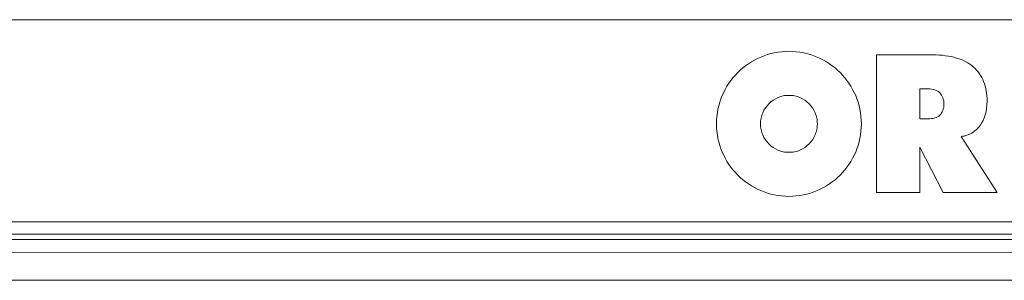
# Model space of a CAD drawing. Extents: x 64716 to 7565828, y -87108 to 5881792.
# Tile 55 of 160: x 115272 to 117921, y 2936 to 3637. Entities that reach past the tile are written whole.
import ezdxf

# ---------------------------------------------------------------- set-up
doc = ezdxf.new("R2010")
doc.units = 0
doc.header["$MEASUREMENT"] = 0
doc.layers.add('linii', color=7, linetype='Continuous', lineweight=15)

msp = doc.modelspace()

# ---------------------------------------------------------------- linework, layer by layer
at = {"layer": 'linii'}
for p, q in [((92431.7, 3637, 0), (118957.8, 3637, 0)), ((117311.9, 3549.9, 0), (117321.9, 3551, 0)), ((117311.9, 3549.9, 0), (117321.9, 3551, 0)), ((117321.9, 3551, 0), (117331.5, 3551.7, 0)), ((117321.9, 3551, 0), (117331.5, 3551.7, 0)), ((117331.5, 3551.7, 0), (117341.4, 3552.1, 0)), ((117331.5, 3551.7, 0), (117341.4, 3552.1, 0)), ((117341.4, 3552.1, 0), (117351.8, 3551.7, 0)), ((117341.4, 3552.1, 0), (117351.8, 3551.7, 0)), ((117351.8, 3551.7, 0), (117361.4, 3551, 0)), ((117351.8, 3551.7, 0), (117361.4, 3551, 0)), ((117361.4, 3551, 0), (117371.4, 3549.9, 0)), ((117361.4, 3551, 0), (117371.4, 3549.9, 0)), ((117240.6, 3523.7, 0), (117248.7, 3528.5, 0)), ((117240.6, 3523.7, 0), (117248.7, 3528.5, 0)), ((117248.7, 3528.5, 0), (117257.2, 3532.9, 0)), ((117248.7, 3528.5, 0), (117257.2, 3532.9, 0)), ((117257.2, 3532.9, 0), (117265.7, 3536.6, 0)), ((117257.2, 3532.9, 0), (117265.7, 3536.6, 0)), ((117265.7, 3536.6, 0), (117274.6, 3540.3, 0)), ((117265.7, 3536.6, 0), (117274.6, 3540.3, 0)), ((117274.6, 3540.3, 0), (117283.8, 3543.2, 0)), ((117274.6, 3540.3, 0), (117283.8, 3543.2, 0)), ((117283.8, 3543.2, 0), (117293.1, 3545.8, 0)), ((117283.8, 3543.2, 0), (117293.1, 3545.8, 0)), ((117293.1, 3545.8, 0), (117302.3, 3548, 0)), ((117293.1, 3545.8, 0), (117302.3, 3548, 0)), ((117302.3, 3548, 0), (117311.9, 3549.9, 0)), ((117302.3, 3548, 0), (117311.9, 3549.9, 0)), ((117371.4, 3549.9, 0), (117381, 3548, 0)), ((117371.4, 3549.9, 0), (117381, 3548, 0)), ((117381, 3548, 0), (117390.2, 3545.8, 0)), ((117381, 3548, 0), (117390.2, 3545.8, 0)), ((117390.2, 3545.8, 0), (117399.4, 3543.2, 0)), ((117390.2, 3545.8, 0), (117399.4, 3543.2, 0)), ((117399.4, 3543.2, 0), (117408.7, 3540.3, 0)), ((117399.4, 3543.2, 0), (117408.7, 3540.3, 0)), ((117408.7, 3540.3, 0), (117417.5, 3536.6, 0)), ((117408.7, 3540.3, 0), (117417.5, 3536.6, 0)), ((117417.5, 3536.6, 0), (117426, 3532.9, 0)), ((117417.5, 3536.6, 0), (117426, 3532.9, 0)), ((117426, 3532.9, 0), (117434.5, 3528.5, 0)), ((117426, 3532.9, 0), (117434.5, 3528.5, 0)), ((117434.5, 3528.5, 0), (117442.7, 3523.7, 0)), ((117434.5, 3528.5, 0), (117442.7, 3523.7, 0)), ((117729.3, 3542.5, 0), (117577.5, 3542.5, 0)), ((117577.5, 3542.5, 0), (117577.5, 3172, 0)), ((117729.3, 3542.5, 0), (117577.5, 3542.5, 0)), ((117577.5, 3542.5, 0), (117577.5, 3172, 0)), ((117738.2, 3542.5, 0), (117729.3, 3542.5, 0)), ((117738.2, 3542.5, 0), (117729.3, 3542.5, 0)), ((117746.7, 3542.1, 0), (117738.2, 3542.5, 0)), ((117746.7, 3542.1, 0), (117738.2, 3542.5, 0)), ((117755.2, 3541.4, 0), (117746.7, 3542.1, 0)), ((117755.2, 3541.4, 0), (117746.7, 3542.1, 0)), ((117763.3, 3540.3, 0), (117755.2, 3541.4, 0)), ((117763.3, 3540.3, 0), (117755.2, 3541.4, 0)), ((117771, 3539.2, 0), (117763.3, 3540.3, 0)), ((117771, 3539.2, 0), (117763.3, 3540.3, 0)), ((117778.4, 3537.7, 0), (117771, 3539.2, 0)), ((117778.4, 3537.7, 0), (117771, 3539.2, 0)), ((117785.8, 3536.2, 0), (117778.4, 3537.7, 0)), ((117785.8, 3536.2, 0), (117778.4, 3537.7, 0)), ((117792.5, 3534, 0), (117785.8, 3536.2, 0)), ((117792.5, 3534, 0), (117785.8, 3536.2, 0)), ((117799.1, 3531.8, 0), (117792.5, 3534, 0)), ((117799.1, 3531.8, 0), (117792.5, 3534, 0)), ((117805.8, 3529.6, 0), (117799.1, 3531.8, 0)), ((117805.8, 3529.6, 0), (117799.1, 3531.8, 0)), ((117811.7, 3527, 0), (117805.8, 3529.6, 0)), ((117811.7, 3527, 0), (117805.8, 3529.6, 0)), ((117817.6, 3524, 0), (117811.7, 3527, 0)), ((117817.6, 3524, 0), (117811.7, 3527, 0)), ((117823.1, 3520.7, 0), (117817.6, 3524, 0)), ((117823.1, 3520.7, 0), (117817.6, 3524, 0)), ((117204, 3494.9, 0), (117210.7, 3501.1, 0)), ((117204, 3494.9, 0), (117210.7, 3501.1, 0)), ((117210.7, 3501.1, 0), (117217.7, 3507.4, 0)), ((117210.7, 3501.1, 0), (117217.7, 3507.4, 0)), ((117217.7, 3507.4, 0), (117225.1, 3513.3, 0)), ((117217.7, 3507.4, 0), (117225.1, 3513.3, 0)), ((117225.1, 3513.3, 0), (117232.8, 3518.5, 0)), ((117225.1, 3513.3, 0), (117232.8, 3518.5, 0)), ((117232.8, 3518.5, 0), (117240.6, 3523.7, 0)), ((117232.8, 3518.5, 0), (117240.6, 3523.7, 0)), ((117442.7, 3523.7, 0), (117450.4, 3518.5, 0)), ((117442.7, 3523.7, 0), (117450.4, 3518.5, 0)), ((117450.4, 3518.5, 0), (117458.2, 3513.3, 0)), ((117450.4, 3518.5, 0), (117458.2, 3513.3, 0)), ((117458.2, 3513.3, 0), (117465.6, 3507.4, 0)), ((117458.2, 3513.3, 0), (117465.6, 3507.4, 0)), ((117465.6, 3507.4, 0), (117472.6, 3501.1, 0)), ((117465.6, 3507.4, 0), (117472.6, 3501.1, 0)), ((117472.6, 3501.1, 0), (117479.2, 3494.9, 0)), ((117472.6, 3501.1, 0), (117479.2, 3494.9, 0)), ((117828.3, 3517.4, 0), (117823.1, 3520.7, 0)), ((117828.3, 3517.4, 0), (117823.1, 3520.7, 0)), ((117833.5, 3513.7, 0), (117828.3, 3517.4, 0)), ((117833.5, 3513.7, 0), (117828.3, 3517.4, 0)), ((117838.3, 3509.6, 0), (117833.5, 3513.7, 0)), ((117838.3, 3509.6, 0), (117833.5, 3513.7, 0)), ((117842.7, 3505.6, 0), (117838.3, 3509.6, 0)), ((117842.7, 3505.6, 0), (117838.3, 3509.6, 0)), ((117846.8, 3501.5, 0), (117842.7, 3505.6, 0)), ((117846.8, 3501.5, 0), (117842.7, 3505.6, 0)), ((117850.5, 3496.7, 0), (117846.8, 3501.5, 0)), ((117850.5, 3496.7, 0), (117846.8, 3501.5, 0)), ((117180, 3466, 0), (117185.6, 3473.4, 0)), ((117180, 3466, 0), (117185.6, 3473.4, 0)), ((117185.6, 3473.4, 0), (117191.1, 3480.8, 0)), ((117185.6, 3473.4, 0), (117191.1, 3480.8, 0)), ((117191.1, 3480.8, 0), (117197.4, 3488.2, 0)), ((117191.1, 3480.8, 0), (117197.4, 3488.2, 0)), ((117197.4, 3488.2, 0), (117204, 3494.9, 0)), ((117197.4, 3488.2, 0), (117204, 3494.9, 0)), ((117479.2, 3494.9, 0), (117485.9, 3488.2, 0)), ((117479.2, 3494.9, 0), (117485.9, 3488.2, 0)), ((117485.9, 3488.2, 0), (117491.8, 3480.8, 0)), ((117485.9, 3488.2, 0), (117491.8, 3480.8, 0)), ((117491.8, 3480.8, 0), (117497.7, 3473.4, 0)), ((117491.8, 3480.8, 0), (117497.7, 3473.4, 0)), ((117497.7, 3473.4, 0), (117503.2, 3466, 0)), ((117497.7, 3473.4, 0), (117503.2, 3466, 0)), ((117854.2, 3491.9, 0), (117850.5, 3496.7, 0)), ((117854.2, 3491.9, 0), (117850.5, 3496.7, 0)), ((117857.5, 3487.1, 0), (117854.2, 3491.9, 0)), ((117857.5, 3487.1, 0), (117854.2, 3491.9, 0)), ((117860.4, 3481.9, 0), (117857.5, 3487.1, 0)), ((117860.4, 3481.9, 0), (117857.5, 3487.1, 0)), ((117863.4, 3476.4, 0), (117860.4, 3481.9, 0)), ((117863.4, 3476.4, 0), (117860.4, 3481.9, 0)), ((117865.6, 3470.5, 0), (117863.4, 3476.4, 0)), ((117865.6, 3470.5, 0), (117863.4, 3476.4, 0)), ((117166, 3441.3, 0), (117170.4, 3449.8, 0)), ((117166, 3441.3, 0), (117170.4, 3449.8, 0)), ((117170.4, 3449.8, 0), (117174.8, 3457.9, 0)), ((117170.4, 3449.8, 0), (117174.8, 3457.9, 0)), ((117174.8, 3457.9, 0), (117180, 3466, 0)), ((117174.8, 3457.9, 0), (117180, 3466, 0)), ((117503.2, 3466, 0), (117508.4, 3457.9, 0)), ((117503.2, 3466, 0), (117508.4, 3457.9, 0)), ((117508.4, 3457.9, 0), (117512.8, 3449.8, 0)), ((117508.4, 3457.9, 0), (117512.8, 3449.8, 0)), ((117512.8, 3449.8, 0), (117517.3, 3441.3, 0)), ((117512.8, 3449.8, 0), (117517.3, 3441.3, 0)), ((117693.5, 3447.2, 0), (117693.5, 3450.9, 0)), ((117693.5, 3450.9, 0), (117716, 3450.9, 0)), ((117693.5, 3447.2, 0), (117693.5, 3450.9, 0)), ((117693.5, 3450.9, 0), (117716, 3450.9, 0)), ((117693.5, 3374.8, 0), (117693.5, 3447.2, 0)), ((117693.5, 3374.8, 0), (117693.5, 3447.2, 0)), ((117716, 3450.9, 0), (117721.2, 3450.9, 0)), ((117716, 3450.9, 0), (117721.2, 3450.9, 0)), ((117721.2, 3450.9, 0), (117726, 3450.2, 0)), ((117721.2, 3450.9, 0), (117726, 3450.2, 0)), ((117726, 3450.2, 0), (117730.4, 3449.4, 0)), ((117726, 3450.2, 0), (117730.4, 3449.4, 0)), ((117730.4, 3449.4, 0), (117734.5, 3448.3, 0)), ((117730.4, 3449.4, 0), (117734.5, 3448.3, 0)), ((117734.5, 3448.3, 0), (117738.2, 3446.8, 0)), ((117734.5, 3448.3, 0), (117738.2, 3446.8, 0)), ((117738.2, 3446.8, 0), (117741.9, 3444.6, 0)), ((117738.2, 3446.8, 0), (117741.9, 3444.6, 0)), ((117741.9, 3444.6, 0), (117744.8, 3442.8, 0)), ((117741.9, 3444.6, 0), (117744.8, 3442.8, 0)), ((117867.8, 3464.6, 0), (117865.6, 3470.5, 0)), ((117867.8, 3464.6, 0), (117865.6, 3470.5, 0)), ((117869.7, 3458.7, 0), (117867.8, 3464.6, 0)), ((117869.7, 3458.7, 0), (117867.8, 3464.6, 0)), ((117871.2, 3452.4, 0), (117869.7, 3458.7, 0)), ((117871.2, 3452.4, 0), (117869.7, 3458.7, 0)), ((117872.6, 3445.7, 0), (117871.2, 3452.4, 0)), ((117872.6, 3445.7, 0), (117871.2, 3452.4, 0)), ((117873.7, 3439.1, 0), (117872.6, 3445.7, 0)), ((117873.7, 3439.1, 0), (117872.6, 3445.7, 0)), ((117155.6, 3415.1, 0), (117158.6, 3423.9, 0)), ((117155.6, 3415.1, 0), (117158.6, 3423.9, 0)), ((117158.6, 3423.9, 0), (117161.9, 3432.8, 0)), ((117158.6, 3423.9, 0), (117161.9, 3432.8, 0)), ((117161.9, 3432.8, 0), (117166, 3441.3, 0)), ((117161.9, 3432.8, 0), (117166, 3441.3, 0)), ((117293.1, 3416.2, 0), (117299, 3420.6, 0)), ((117293.1, 3416.2, 0), (117299, 3420.6, 0)), ((117299, 3420.6, 0), (117305.2, 3424.3, 0)), ((117299, 3420.6, 0), (117305.2, 3424.3, 0)), ((117305.2, 3424.3, 0), (117311.9, 3427.6, 0)), ((117305.2, 3424.3, 0), (117311.9, 3427.6, 0)), ((117311.9, 3427.6, 0), (117315.2, 3429.1, 0)), ((117311.9, 3427.6, 0), (117315.2, 3429.1, 0)), ((117315.2, 3429.1, 0), (117318.9, 3430.2, 0)), ((117315.2, 3429.1, 0), (117318.9, 3430.2, 0)), ((117318.9, 3430.2, 0), (117322.6, 3431.3, 0)), ((117318.9, 3430.2, 0), (117322.6, 3431.3, 0)), ((117322.6, 3431.3, 0), (117326.3, 3432.1, 0)), ((117322.6, 3431.3, 0), (117326.3, 3432.1, 0)), ((117326.3, 3432.1, 0), (117330, 3432.8, 0)), ((117326.3, 3432.1, 0), (117330, 3432.8, 0)), ((117330, 3432.8, 0), (117333.7, 3433.2, 0)), ((117330, 3432.8, 0), (117333.7, 3433.2, 0)), ((117333.7, 3433.2, 0), (117337.7, 3433.5, 0)), ((117333.7, 3433.2, 0), (117337.7, 3433.5, 0)), ((117337.7, 3433.5, 0), (117341.4, 3433.5, 0)), ((117337.7, 3433.5, 0), (117341.4, 3433.5, 0)), ((117341.4, 3433.5, 0), (117345.5, 3433.5, 0)), ((117341.4, 3433.5, 0), (117345.5, 3433.5, 0)), ((117345.5, 3433.5, 0), (117349.6, 3433.2, 0)), ((117345.5, 3433.5, 0), (117349.6, 3433.2, 0)), ((117349.6, 3433.2, 0), (117353.3, 3432.8, 0)), ((117349.6, 3433.2, 0), (117353.3, 3432.8, 0)), ((117353.3, 3432.8, 0), (117357, 3432.1, 0)), ((117353.3, 3432.8, 0), (117357, 3432.1, 0)), ((117357, 3432.1, 0), (117364.3, 3430.2, 0)), ((117357, 3432.1, 0), (117364.3, 3430.2, 0)), ((117364.3, 3430.2, 0), (117371.4, 3427.6, 0)), ((117364.3, 3430.2, 0), (117371.4, 3427.6, 0)), ((117371.4, 3427.6, 0), (117378, 3424.3, 0)), ((117371.4, 3427.6, 0), (117378, 3424.3, 0)), ((117378, 3424.3, 0), (117384.3, 3420.6, 0)), ((117378, 3424.3, 0), (117384.3, 3420.6, 0)), ((117384.3, 3420.6, 0), (117390.2, 3416.2, 0)), ((117384.3, 3420.6, 0), (117390.2, 3416.2, 0)), ((117517.3, 3441.3, 0), (117521.3, 3432.8, 0)), ((117517.3, 3441.3, 0), (117521.3, 3432.8, 0)), ((117521.3, 3432.8, 0), (117524.7, 3423.9, 0)), ((117521.3, 3432.8, 0), (117524.7, 3423.9, 0)), ((117524.7, 3423.9, 0), (117527.6, 3415.1, 0)), ((117524.7, 3423.9, 0), (117527.6, 3415.1, 0)), ((117744.8, 3442.8, 0), (117747.8, 3440.2, 0)), ((117744.8, 3442.8, 0), (117747.8, 3440.2, 0)), ((117747.8, 3440.2, 0), (117750.4, 3437.2, 0)), ((117747.8, 3440.2, 0), (117750.4, 3437.2, 0)), ((117750.4, 3437.2, 0), (117752.6, 3434.3, 0)), ((117750.4, 3437.2, 0), (117752.6, 3434.3, 0)), ((117752.6, 3434.3, 0), (117754.4, 3431, 0)), ((117752.6, 3434.3, 0), (117754.4, 3431, 0)), ((117754.4, 3431, 0), (117755.9, 3427.3, 0)), ((117754.4, 3431, 0), (117755.9, 3427.3, 0)), ((117755.9, 3427.3, 0), (117757, 3423.2, 0)), ((117755.9, 3427.3, 0), (117757, 3423.2, 0)), ((117757, 3423.2, 0), (117758.1, 3419.1, 0)), ((117757, 3423.2, 0), (117758.1, 3419.1, 0)), ((117758.1, 3419.1, 0), (117758.5, 3414.7, 0)), ((117758.1, 3419.1, 0), (117758.5, 3414.7, 0)), ((117874.5, 3432.1, 0), (117873.7, 3439.1, 0)), ((117874.5, 3432.1, 0), (117873.7, 3439.1, 0)), ((117874.8, 3425, 0), (117874.5, 3432.1, 0)), ((117874.8, 3425, 0), (117874.5, 3432.1, 0)), ((117874.8, 3417.7, 0), (117874.8, 3425, 0)), ((117874.8, 3417.7, 0), (117874.8, 3425, 0)), ((117149, 3386.6, 0), (117150.5, 3396.2, 0)), ((117149, 3386.6, 0), (117150.5, 3396.2, 0)), ((117150.5, 3396.2, 0), (117152.7, 3405.8, 0)), ((117150.5, 3396.2, 0), (117152.7, 3405.8, 0)), ((117152.7, 3405.8, 0), (117155.6, 3415.1, 0)), ((117152.7, 3405.8, 0), (117155.6, 3415.1, 0)), ((117271.3, 3386.6, 0), (117274.2, 3393.6, 0)), ((117271.3, 3386.6, 0), (117274.2, 3393.6, 0)), ((117274.2, 3393.6, 0), (117278.3, 3399.9, 0)), ((117274.2, 3393.6, 0), (117278.3, 3399.9, 0)), ((117278.3, 3399.9, 0), (117282.7, 3405.8, 0)), ((117278.3, 3399.9, 0), (117282.7, 3405.8, 0)), ((117282.7, 3405.8, 0), (117287.5, 3411, 0)), ((117282.7, 3405.8, 0), (117287.5, 3411, 0)), ((117287.5, 3411, 0), (117293.1, 3416.2, 0)), ((117287.5, 3411, 0), (117293.1, 3416.2, 0)), ((117390.2, 3416.2, 0), (117395.7, 3411, 0)), ((117390.2, 3416.2, 0), (117395.7, 3411, 0)), ((117395.7, 3411, 0), (117400.5, 3405.8, 0)), ((117395.7, 3411, 0), (117400.5, 3405.8, 0)), ((117400.5, 3405.8, 0), (117405, 3399.9, 0)), ((117400.5, 3405.8, 0), (117405, 3399.9, 0)), ((117405, 3399.9, 0), (117408.7, 3393.6, 0)), ((117405, 3399.9, 0), (117408.7, 3393.6, 0)), ((117408.7, 3393.6, 0), (117412, 3386.6, 0)), ((117408.7, 3393.6, 0), (117412, 3386.6, 0)), ((117527.6, 3415.1, 0), (117530.2, 3405.8, 0)), ((117527.6, 3415.1, 0), (117530.2, 3405.8, 0)), ((117530.2, 3405.8, 0), (117532.4, 3396.2, 0)), ((117530.2, 3405.8, 0), (117532.4, 3396.2, 0)), ((117532.4, 3396.2, 0), (117534.3, 3386.6, 0)), ((117532.4, 3396.2, 0), (117534.3, 3386.6, 0)), ((117755.9, 3393.3, 0), (117754.4, 3389.6, 0)), ((117755.9, 3393.3, 0), (117754.4, 3389.6, 0)), ((117757, 3397, 0), (117755.9, 3393.3, 0)), ((117757, 3397, 0), (117755.9, 3393.3, 0)), ((117758.1, 3401, 0), (117757, 3397, 0)), ((117758.1, 3401, 0), (117757, 3397, 0)), ((117758.5, 3405.5, 0), (117758.1, 3401, 0)), ((117758.5, 3405.5, 0), (117758.1, 3401, 0)), ((117758.5, 3414.7, 0), (117758.5, 3410.3, 0)), ((117758.5, 3414.7, 0), (117758.5, 3410.3, 0)), ((117758.5, 3410.3, 0), (117758.5, 3405.5, 0)), ((117758.5, 3410.3, 0), (117758.5, 3405.5, 0)), ((117872.3, 3389.6, 0), (117873.7, 3398.8, 0)), ((117872.3, 3389.6, 0), (117873.7, 3398.8, 0)), ((117873.7, 3398.8, 0), (117874.5, 3408, 0)), ((117873.7, 3398.8, 0), (117874.5, 3408, 0)), ((117874.5, 3408, 0), (117874.8, 3417.7, 0)), ((117874.5, 3408, 0), (117874.8, 3417.7, 0)), ((117146.8, 3367, 0), (117147.5, 3377, 0)), ((117146.8, 3367, 0), (117147.5, 3377, 0)), ((117146.8, 3357.1, 0), (117146.8, 3367, 0)), ((117146.8, 3357.1, 0), (117146.8, 3367, 0)), ((117147.5, 3377, 0), (117149, 3386.6, 0)), ((117147.5, 3377, 0), (117149, 3386.6, 0)), ((117265.3, 3364.8, 0), (117266.1, 3368.5, 0)), ((117265.3, 3364.8, 0), (117266.1, 3368.5, 0)), ((117266.1, 3368.5, 0), (117266.8, 3372.6, 0)), ((117266.1, 3368.5, 0), (117266.8, 3372.6, 0)), ((117266.8, 3372.6, 0), (117267.6, 3376.3, 0)), ((117266.8, 3372.6, 0), (117267.6, 3376.3, 0)), ((117267.6, 3376.3, 0), (117268.7, 3379.6, 0)), ((117267.6, 3376.3, 0), (117268.7, 3379.6, 0)), ((117268.7, 3379.6, 0), (117269.8, 3383.3, 0)), ((117268.7, 3379.6, 0), (117269.8, 3383.3, 0)), ((117269.8, 3383.3, 0), (117271.3, 3386.6, 0)), ((117269.8, 3383.3, 0), (117271.3, 3386.6, 0)), ((117412, 3386.6, 0), (117414.6, 3379.6, 0)), ((117412, 3386.6, 0), (117414.6, 3379.6, 0)), ((117414.6, 3379.6, 0), (117416.4, 3372.6, 0)), ((117414.6, 3379.6, 0), (117416.4, 3372.6, 0)), ((117416.4, 3372.6, 0), (117417.2, 3368.5, 0)), ((117416.4, 3372.6, 0), (117417.2, 3368.5, 0)), ((117417.2, 3368.5, 0), (117417.5, 3364.8, 0)), ((117417.2, 3368.5, 0), (117417.5, 3364.8, 0)), ((117534.3, 3386.6, 0), (117535.4, 3377, 0)), ((117534.3, 3386.6, 0), (117535.4, 3377, 0)), ((117535.4, 3377, 0), (117536.1, 3367, 0)), ((117535.4, 3377, 0), (117536.1, 3367, 0)), ((117536.1, 3367, 0), (117536.5, 3357.1, 0)), ((117536.1, 3367, 0), (117536.5, 3357.1, 0)), ((117693.5, 3370.4, 0), (117693.5, 3374.8, 0)), ((117693.5, 3370.4, 0), (117693.5, 3374.8, 0)), ((117716, 3370.4, 0), (117693.5, 3370.4, 0)), ((117716, 3370.4, 0), (117693.5, 3370.4, 0)), ((117720.8, 3370.4, 0), (117716, 3370.4, 0)), ((117720.8, 3370.4, 0), (117716, 3370.4, 0)), ((117725.6, 3371.1, 0), (117720.8, 3370.4, 0)), ((117725.6, 3371.1, 0), (117720.8, 3370.4, 0)), ((117730, 3371.8, 0), (117725.6, 3371.1, 0)), ((117730, 3371.8, 0), (117725.6, 3371.1, 0)), ((117734.1, 3373, 0), (117730, 3371.8, 0)), ((117734.1, 3373, 0), (117730, 3371.8, 0)), ((117738.2, 3374.4, 0), (117734.1, 3373, 0)), ((117738.2, 3374.4, 0), (117734.1, 3373, 0)), ((117741.5, 3376.3, 0), (117738.2, 3374.4, 0)), ((117741.5, 3376.3, 0), (117738.2, 3374.4, 0)), ((117744.8, 3378.1, 0), (117741.5, 3376.3, 0)), ((117744.8, 3378.1, 0), (117741.5, 3376.3, 0)), ((117747.8, 3380.7, 0), (117744.8, 3378.1, 0)), ((117747.8, 3380.7, 0), (117744.8, 3378.1, 0)), ((117750, 3383.3, 0), (117747.8, 3380.7, 0)), ((117750, 3383.3, 0), (117747.8, 3380.7, 0)), ((117752.2, 3386.3, 0), (117750, 3383.3, 0)), ((117752.2, 3386.3, 0), (117750, 3383.3, 0)), ((117754.4, 3389.6, 0), (117752.2, 3386.3, 0)), ((117754.4, 3389.6, 0), (117752.2, 3386.3, 0)), ((117860.1, 3358.9, 0), (117864.1, 3365.9, 0)), ((117860.1, 3358.9, 0), (117864.1, 3365.9, 0)), ((117864.1, 3365.9, 0), (117867.1, 3373.3, 0)), ((117864.1, 3365.9, 0), (117867.1, 3373.3, 0)), ((117867.1, 3373.3, 0), (117870, 3381.5, 0)), ((117867.1, 3373.3, 0), (117870, 3381.5, 0)), ((117870, 3381.5, 0), (117872.3, 3389.6, 0)), ((117870, 3381.5, 0), (117872.3, 3389.6, 0)), ((117146.8, 3347.1, 0), (117146.8, 3357.1, 0)), ((117146.8, 3347.1, 0), (117146.8, 3357.1, 0)), ((117147.5, 3337.1, 0), (117146.8, 3347.1, 0)), ((117147.5, 3337.1, 0), (117146.8, 3347.1, 0)), ((117265, 3357.1, 0), (117265.3, 3361.1, 0)), ((117265, 3357.1, 0), (117265.3, 3361.1, 0)), ((117265.3, 3353, 0), (117265, 3357.1, 0)), ((117265.3, 3353, 0), (117265, 3357.1, 0)), ((117265.3, 3361.1, 0), (117265.3, 3364.8, 0)), ((117265.3, 3361.1, 0), (117265.3, 3364.8, 0)), ((117265.3, 3349.3, 0), (117265.3, 3353, 0)), ((117265.3, 3349.3, 0), (117265.3, 3353, 0)), ((117266.1, 3345.6, 0), (117265.3, 3349.3, 0)), ((117266.1, 3345.6, 0), (117265.3, 3349.3, 0)), ((117266.8, 3341.6, 0), (117266.1, 3345.6, 0)), ((117266.8, 3341.6, 0), (117266.1, 3345.6, 0)), ((117267.6, 3337.9, 0), (117266.8, 3341.6, 0)), ((117267.6, 3337.9, 0), (117266.8, 3341.6, 0)), ((117416.4, 3341.6, 0), (117415.7, 3337.9, 0)), ((117416.4, 3341.6, 0), (117415.7, 3337.9, 0)), ((117417.2, 3345.6, 0), (117416.4, 3341.6, 0)), ((117417.2, 3345.6, 0), (117416.4, 3341.6, 0)), ((117417.5, 3349.3, 0), (117417.2, 3345.6, 0)), ((117417.5, 3349.3, 0), (117417.2, 3345.6, 0)), ((117417.5, 3364.8, 0), (117417.9, 3361.1, 0)), ((117417.5, 3364.8, 0), (117417.9, 3361.1, 0)), ((117417.9, 3353, 0), (117417.5, 3349.3, 0)), ((117417.9, 3353, 0), (117417.5, 3349.3, 0)), ((117417.9, 3361.1, 0), (117418.3, 3357.1, 0)), ((117417.9, 3361.1, 0), (117418.3, 3357.1, 0)), ((117418.3, 3357.1, 0), (117417.9, 3353, 0)), ((117418.3, 3357.1, 0), (117417.9, 3353, 0)), ((117536.1, 3347.1, 0), (117535.4, 3337.1, 0)), ((117536.1, 3347.1, 0), (117535.4, 3337.1, 0)), ((117536.5, 3357.1, 0), (117536.1, 3347.1, 0)), ((117536.5, 3357.1, 0), (117536.1, 3347.1, 0)), ((117840.1, 3336.4, 0), (117843.1, 3339, 0)), ((117840.1, 3336.4, 0), (117843.1, 3339, 0)), ((117843.1, 3339, 0), (117845.7, 3341.2, 0)), ((117843.1, 3339, 0), (117845.7, 3341.2, 0)), ((117845.7, 3341.2, 0), (117848.6, 3343.8, 0)), ((117845.7, 3341.2, 0), (117848.6, 3343.8, 0)), ((117848.6, 3343.8, 0), (117851.2, 3346.4, 0)), ((117848.6, 3343.8, 0), (117851.2, 3346.4, 0)), ((117851.2, 3346.4, 0), (117853.4, 3349.3, 0)), ((117851.2, 3346.4, 0), (117853.4, 3349.3, 0)), ((117853.4, 3349.3, 0), (117856, 3352.3, 0)), ((117853.4, 3349.3, 0), (117856, 3352.3, 0)), ((117856, 3352.3, 0), (117860.1, 3358.9, 0)), ((117856, 3352.3, 0), (117860.1, 3358.9, 0)), ((117149, 3327.5, 0), (117147.5, 3337.1, 0)), ((117149, 3327.5, 0), (117147.5, 3337.1, 0)), ((117150.5, 3317.9, 0), (117149, 3327.5, 0)), ((117150.5, 3317.9, 0), (117149, 3327.5, 0)), ((117152.7, 3308.3, 0), (117150.5, 3317.9, 0)), ((117152.7, 3308.3, 0), (117150.5, 3317.9, 0)), ((117268.7, 3334.5, 0), (117267.6, 3337.9, 0)), ((117268.7, 3334.5, 0), (117267.6, 3337.9, 0)), ((117269.8, 3330.8, 0), (117268.7, 3334.5, 0)), ((117269.8, 3330.8, 0), (117268.7, 3334.5, 0)), ((117271.3, 3327.5, 0), (117269.8, 3330.8, 0)), ((117271.3, 3327.5, 0), (117269.8, 3330.8, 0)), ((117274.2, 3320.5, 0), (117271.3, 3327.5, 0)), ((117274.2, 3320.5, 0), (117271.3, 3327.5, 0)), ((117278.3, 3314.2, 0), (117274.2, 3320.5, 0)), ((117278.3, 3314.2, 0), (117274.2, 3320.5, 0)), ((117282.7, 3308.3, 0), (117278.3, 3314.2, 0)), ((117282.7, 3308.3, 0), (117278.3, 3314.2, 0)), ((117405, 3314.2, 0), (117400.5, 3308.3, 0)), ((117405, 3314.2, 0), (117400.5, 3308.3, 0)), ((117408.7, 3320.5, 0), (117405, 3314.2, 0)), ((117408.7, 3320.5, 0), (117405, 3314.2, 0)), ((117412, 3327.5, 0), (117408.7, 3320.5, 0)), ((117412, 3327.5, 0), (117408.7, 3320.5, 0)), ((117413.5, 3330.8, 0), (117412, 3327.5, 0)), ((117413.5, 3330.8, 0), (117412, 3327.5, 0)), ((117414.6, 3334.5, 0), (117413.5, 3330.8, 0)), ((117414.6, 3334.5, 0), (117413.5, 3330.8, 0)), ((117415.7, 3337.9, 0), (117414.6, 3334.5, 0)), ((117415.7, 3337.9, 0), (117414.6, 3334.5, 0)), ((117532.4, 3317.9, 0), (117530.2, 3308.3, 0)), ((117532.4, 3317.9, 0), (117530.2, 3308.3, 0)), ((117534.3, 3327.5, 0), (117532.4, 3317.9, 0)), ((117534.3, 3327.5, 0), (117532.4, 3317.9, 0)), ((117535.4, 3337.1, 0), (117534.3, 3327.5, 0)), ((117535.4, 3337.1, 0), (117534.3, 3327.5, 0)), ((117805.4, 3322.7, 0), (117809.1, 3323.5, 0)), ((117805.4, 3322.7, 0), (117809.1, 3323.5, 0)), ((117901.8, 3172, 0), (117805.4, 3322.7, 0)), ((117901.8, 3172, 0), (117805.4, 3322.7, 0)), ((117809.1, 3323.5, 0), (117813.2, 3324.2, 0)), ((117809.1, 3323.5, 0), (117813.2, 3324.2, 0)), ((117813.2, 3324.2, 0), (117816.9, 3325.3, 0)), ((117813.2, 3324.2, 0), (117816.9, 3325.3, 0)), ((117816.9, 3325.3, 0), (117820.5, 3326.4, 0)), ((117816.9, 3325.3, 0), (117820.5, 3326.4, 0)), ((117820.5, 3326.4, 0), (117823.9, 3327.5, 0)), ((117820.5, 3326.4, 0), (117823.9, 3327.5, 0)), ((117823.9, 3327.5, 0), (117827.2, 3329, 0)), ((117823.9, 3327.5, 0), (117827.2, 3329, 0)), ((117827.2, 3329, 0), (117830.5, 3330.5, 0)), ((117827.2, 3329, 0), (117830.5, 3330.5, 0)), ((117830.5, 3330.5, 0), (117833.8, 3332.3, 0)), ((117830.5, 3330.5, 0), (117833.8, 3332.3, 0)), ((117833.8, 3332.3, 0), (117837.2, 3334.5, 0)), ((117833.8, 3332.3, 0), (117837.2, 3334.5, 0)), ((117837.2, 3334.5, 0), (117840.1, 3336.4, 0)), ((117837.2, 3334.5, 0), (117840.1, 3336.4, 0)), ((117155.6, 3299.1, 0), (117152.7, 3308.3, 0)), ((117155.6, 3299.1, 0), (117152.7, 3308.3, 0)), ((117158.6, 3290.2, 0), (117155.6, 3299.1, 0)), ((117158.6, 3290.2, 0), (117155.6, 3299.1, 0)), ((117161.9, 3281.3, 0), (117158.6, 3290.2, 0)), ((117161.9, 3281.3, 0), (117158.6, 3290.2, 0)), ((117287.5, 3303.1, 0), (117282.7, 3308.3, 0)), ((117287.5, 3303.1, 0), (117282.7, 3308.3, 0)), ((117293.1, 3298, 0), (117287.5, 3303.1, 0)), ((117293.1, 3298, 0), (117287.5, 3303.1, 0)), ((117299, 3293.5, 0), (117293.1, 3298, 0)), ((117299, 3293.5, 0), (117293.1, 3298, 0)), ((117305.2, 3289.8, 0), (117299, 3293.5, 0)), ((117305.2, 3289.8, 0), (117299, 3293.5, 0)), ((117311.9, 3286.5, 0), (117305.2, 3289.8, 0)), ((117311.9, 3286.5, 0), (117305.2, 3289.8, 0)), ((117315.2, 3285, 0), (117311.9, 3286.5, 0)), ((117315.2, 3285, 0), (117311.9, 3286.5, 0)), ((117371.4, 3286.5, 0), (117368, 3285, 0)), ((117371.4, 3286.5, 0), (117368, 3285, 0)), ((117378, 3289.8, 0), (117371.4, 3286.5, 0)), ((117378, 3289.8, 0), (117371.4, 3286.5, 0)), ((117384.3, 3293.5, 0), (117378, 3289.8, 0)), ((117384.3, 3293.5, 0), (117378, 3289.8, 0)), ((117390.2, 3298, 0), (117384.3, 3293.5, 0)), ((117390.2, 3298, 0), (117384.3, 3293.5, 0)), ((117395.7, 3303.1, 0), (117390.2, 3298, 0)), ((117395.7, 3303.1, 0), (117390.2, 3298, 0)), ((117400.5, 3308.3, 0), (117395.7, 3303.1, 0)), ((117400.5, 3308.3, 0), (117395.7, 3303.1, 0)), ((117524.7, 3290.2, 0), (117521.3, 3281.3, 0)), ((117524.7, 3290.2, 0), (117521.3, 3281.3, 0)), ((117527.6, 3299.1, 0), (117524.7, 3290.2, 0)), ((117527.6, 3299.1, 0), (117524.7, 3290.2, 0)), ((117530.2, 3308.3, 0), (117527.6, 3299.1, 0)), ((117530.2, 3308.3, 0), (117527.6, 3299.1, 0)), ((117693.5, 3172, 0), (117693.5, 3294.3, 0)), ((117693.5, 3294.3, 0), (117756.6, 3172, 0)), ((117693.5, 3172, 0), (117693.5, 3294.3, 0)), ((117693.5, 3294.3, 0), (117756.6, 3172, 0)), ((117166, 3272.9, 0), (117161.9, 3281.3, 0)), ((117166, 3272.9, 0), (117161.9, 3281.3, 0)), ((117170.4, 3264.4, 0), (117166, 3272.9, 0)), ((117170.4, 3264.4, 0), (117166, 3272.9, 0)), ((117174.8, 3256.2, 0), (117170.4, 3264.4, 0)), ((117174.8, 3256.2, 0), (117170.4, 3264.4, 0)), ((117318.9, 3283.9, 0), (117315.2, 3285, 0)), ((117318.9, 3283.9, 0), (117315.2, 3285, 0)), ((117322.6, 3282.8, 0), (117318.9, 3283.9, 0)), ((117322.6, 3282.8, 0), (117318.9, 3283.9, 0)), ((117326.3, 3282.1, 0), (117322.6, 3282.8, 0)), ((117326.3, 3282.1, 0), (117322.6, 3282.8, 0)), ((117330, 3281.3, 0), (117326.3, 3282.1, 0)), ((117330, 3281.3, 0), (117326.3, 3282.1, 0)), ((117333.7, 3281, 0), (117330, 3281.3, 0)), ((117333.7, 3281, 0), (117330, 3281.3, 0)), ((117337.7, 3280.6, 0), (117333.7, 3281, 0)), ((117337.7, 3280.6, 0), (117333.7, 3281, 0)), ((117341.4, 3280.6, 0), (117337.7, 3280.6, 0)), ((117341.4, 3280.6, 0), (117337.7, 3280.6, 0)), ((117345.5, 3280.6, 0), (117341.4, 3280.6, 0)), ((117345.5, 3280.6, 0), (117341.4, 3280.6, 0)), ((117349.6, 3281, 0), (117345.5, 3280.6, 0)), ((117349.6, 3281, 0), (117345.5, 3280.6, 0)), ((117353.3, 3281.3, 0), (117349.6, 3281, 0)), ((117353.3, 3281.3, 0), (117349.6, 3281, 0)), ((117357, 3282.1, 0), (117353.3, 3281.3, 0)), ((117357, 3282.1, 0), (117353.3, 3281.3, 0)), ((117360.7, 3282.8, 0), (117357, 3282.1, 0)), ((117360.7, 3282.8, 0), (117357, 3282.1, 0)), ((117364.3, 3283.9, 0), (117360.7, 3282.8, 0)), ((117364.3, 3283.9, 0), (117360.7, 3282.8, 0)), ((117368, 3285, 0), (117364.3, 3283.9, 0)), ((117368, 3285, 0), (117364.3, 3283.9, 0)), ((117512.8, 3264.4, 0), (117508.4, 3256.2, 0)), ((117512.8, 3264.4, 0), (117508.4, 3256.2, 0)), ((117517.3, 3272.9, 0), (117512.8, 3264.4, 0)), ((117517.3, 3272.9, 0), (117512.8, 3264.4, 0)), ((117521.3, 3281.3, 0), (117517.3, 3272.9, 0)), ((117521.3, 3281.3, 0), (117517.3, 3272.9, 0)), ((117180, 3248.1, 0), (117174.8, 3256.2, 0)), ((117180, 3248.1, 0), (117174.8, 3256.2, 0)), ((117185.6, 3240.7, 0), (117180, 3248.1, 0)), ((117185.6, 3240.7, 0), (117180, 3248.1, 0)), ((117191.1, 3233.3, 0), (117185.6, 3240.7, 0)), ((117191.1, 3233.3, 0), (117185.6, 3240.7, 0)), ((117197.4, 3225.9, 0), (117191.1, 3233.3, 0)), ((117197.4, 3225.9, 0), (117191.1, 3233.3, 0)), ((117491.8, 3233.3, 0), (117485.9, 3225.9, 0)), ((117491.8, 3233.3, 0), (117485.9, 3225.9, 0)), ((117497.7, 3240.7, 0), (117491.8, 3233.3, 0)), ((117497.7, 3240.7, 0), (117491.8, 3233.3, 0)), ((117503.2, 3248.1, 0), (117497.7, 3240.7, 0)), ((117503.2, 3248.1, 0), (117497.7, 3240.7, 0)), ((117508.4, 3256.2, 0), (117503.2, 3248.1, 0)), ((117508.4, 3256.2, 0), (117503.2, 3248.1, 0)), ((117204, 3219.3, 0), (117197.4, 3225.9, 0)), ((117204, 3219.3, 0), (117197.4, 3225.9, 0)), ((117210.7, 3213, 0), (117204, 3219.3, 0)), ((117210.7, 3213, 0), (117204, 3219.3, 0)), ((117217.7, 3206.7, 0), (117210.7, 3213, 0)), ((117217.7, 3206.7, 0), (117210.7, 3213, 0)), ((117225.1, 3200.8, 0), (117217.7, 3206.7, 0)), ((117225.1, 3200.8, 0), (117217.7, 3206.7, 0)), ((117465.6, 3206.7, 0), (117458.2, 3200.8, 0)), ((117465.6, 3206.7, 0), (117458.2, 3200.8, 0)), ((117472.6, 3213, 0), (117465.6, 3206.7, 0)), ((117472.6, 3213, 0), (117465.6, 3206.7, 0)), ((117479.2, 3219.3, 0), (117472.6, 3213, 0)), ((117479.2, 3219.3, 0), (117472.6, 3213, 0)), ((117485.9, 3225.9, 0), (117479.2, 3219.3, 0)), ((117485.9, 3225.9, 0), (117479.2, 3219.3, 0)), ((117232.8, 3195.6, 0), (117225.1, 3200.8, 0)), ((117232.8, 3195.6, 0), (117225.1, 3200.8, 0)), ((117240.6, 3190.5, 0), (117232.8, 3195.6, 0)), ((117240.6, 3190.5, 0), (117232.8, 3195.6, 0)), ((117248.7, 3185.7, 0), (117240.6, 3190.5, 0)), ((117248.7, 3185.7, 0), (117240.6, 3190.5, 0)), ((117257.2, 3181.2, 0), (117248.7, 3185.7, 0)), ((117257.2, 3181.2, 0), (117248.7, 3185.7, 0)), ((117265.7, 3177.5, 0), (117257.2, 3181.2, 0)), ((117265.7, 3177.5, 0), (117257.2, 3181.2, 0)), ((117426, 3181.2, 0), (117417.5, 3177.5, 0)), ((117426, 3181.2, 0), (117417.5, 3177.5, 0)), ((117434.5, 3185.7, 0), (117426, 3181.2, 0)), ((117434.5, 3185.7, 0), (117426, 3181.2, 0)), ((117442.7, 3190.5, 0), (117434.5, 3185.7, 0)), ((117442.7, 3190.5, 0), (117434.5, 3185.7, 0)), ((117450.4, 3195.6, 0), (117442.7, 3190.5, 0)), ((117450.4, 3195.6, 0), (117442.7, 3190.5, 0)), ((117458.2, 3200.8, 0), (117450.4, 3195.6, 0)), ((117458.2, 3200.8, 0), (117450.4, 3195.6, 0)), ((117274.6, 3173.9, 0), (117265.7, 3177.5, 0)), ((117274.6, 3173.9, 0), (117265.7, 3177.5, 0)), ((117283.8, 3170.9, 0), (117274.6, 3173.9, 0)), ((117283.8, 3170.9, 0), (117274.6, 3173.9, 0)), ((117293.1, 3168.3, 0), (117283.8, 3170.9, 0)), ((117293.1, 3168.3, 0), (117283.8, 3170.9, 0)), ((117302.3, 3166.1, 0), (117293.1, 3168.3, 0)), ((117302.3, 3166.1, 0), (117293.1, 3168.3, 0)), ((117311.9, 3164.2, 0), (117302.3, 3166.1, 0)), ((117311.9, 3164.2, 0), (117302.3, 3166.1, 0)), ((117321.9, 3163.1, 0), (117311.9, 3164.2, 0)), ((117321.9, 3163.1, 0), (117311.9, 3164.2, 0)), ((117331.5, 3162.4, 0), (117321.9, 3163.1, 0)), ((117331.5, 3162.4, 0), (117321.9, 3163.1, 0)), ((117341.4, 3162, 0), (117331.5, 3162.4, 0)), ((117341.4, 3162, 0), (117331.5, 3162.4, 0)), ((117351.8, 3162.4, 0), (117341.4, 3162, 0)), ((117351.8, 3162.4, 0), (117341.4, 3162, 0)), ((117361.4, 3163.1, 0), (117351.8, 3162.4, 0)), ((117361.4, 3163.1, 0), (117351.8, 3162.4, 0)), ((117371.4, 3164.2, 0), (117361.4, 3163.1, 0)), ((117371.4, 3164.2, 0), (117361.4, 3163.1, 0)), ((117381, 3166.1, 0), (117371.4, 3164.2, 0)), ((117381, 3166.1, 0), (117371.4, 3164.2, 0)), ((117390.2, 3168.3, 0), (117381, 3166.1, 0)), ((117390.2, 3168.3, 0), (117381, 3166.1, 0)), ((117399.4, 3170.9, 0), (117390.2, 3168.3, 0)), ((117399.4, 3170.9, 0), (117390.2, 3168.3, 0)), ((117408.7, 3173.9, 0), (117399.4, 3170.9, 0)), ((117408.7, 3173.9, 0), (117399.4, 3170.9, 0)), ((117417.5, 3177.5, 0), (117408.7, 3173.9, 0)), ((117417.5, 3177.5, 0), (117408.7, 3173.9, 0)), ((117577.5, 3172, 0), (117693.5, 3172, 0)), ((117577.5, 3172, 0), (117693.5, 3172, 0)), ((117756.6, 3172, 0), (117901.8, 3172, 0)), ((117756.6, 3172, 0), (117901.8, 3172, 0)), ((120120, 3093.8, 0), (94292, 3093, 0)), ((94278.6, 3060.3, 0), (120132.6, 3060.3, 0)), ((94275, 3046, 0), (120136.2, 3046, 0)), ((94261.7, 3013.2, 0), (120147.6, 3011.2, 0)), ((121980.8, 2936.4, 0), (94232.9, 2936.4, 0)), ((121978.3, 2936.4, 0), (94232.9, 2936.4, 0))]:
    msp.add_line(p, q, dxfattribs=at)

doc.saveas('drawing.dxf')
